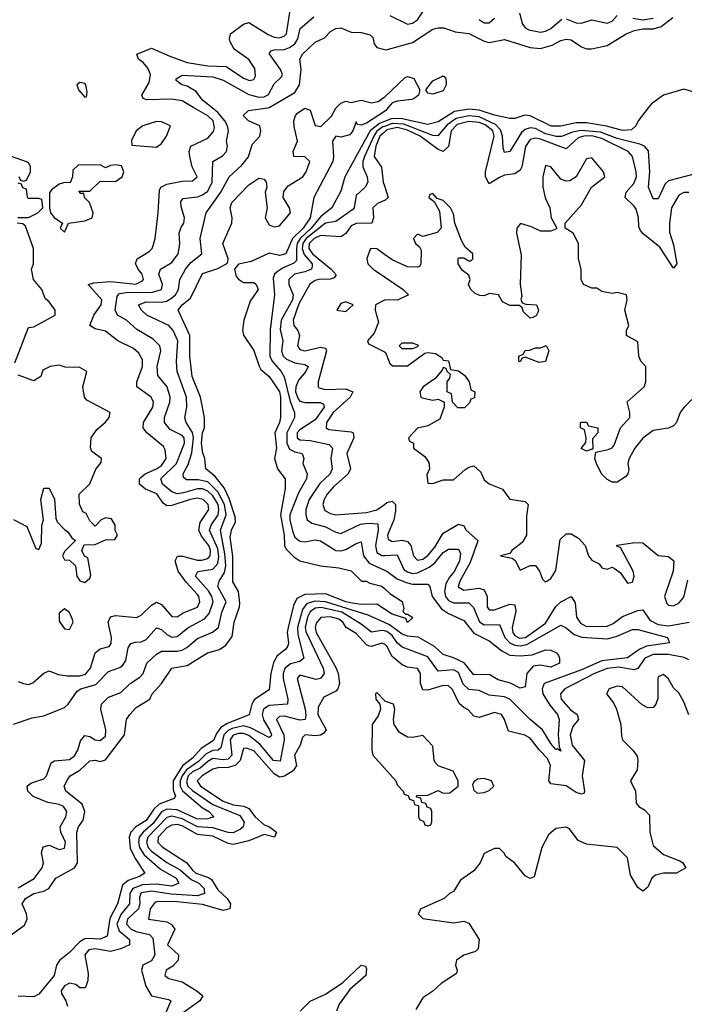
# Model space of a CAD drawing. Header units: inches. Extents: x 2601469 to 2753575, y 449403 to 582909.
# Tile 87 of 256: x 2638575 to 2641172, y 476497 to 480345. Entities that reach past the tile are written whole.
import ezdxf

# ---------------------------------------------------------------- set-up
doc = ezdxf.new("R2010")
doc.units = ezdxf.units.IN
doc.header["$MEASUREMENT"] = 0
for name, color, linetype in [('C6437', 7, 'Continuous'), ('C6438', 7, 'Continuous'), ('C6447', 7, 'Continuous'), ('C6448', 7, 'Continuous')]:
    doc.layers.add(name, color=color, linetype=linetype)

msp = doc.modelspace()

# ---------------------------------------------------------------- linework, layer by layer
at = {"layer": 'C6437', "color": 4}
for points, elevation in [([(2638510, 476744.9), (2638594.3, 476805.7), (2638605.1, 476830), (2638602, 476850), (2638584.5, 476890), (2638598.4, 476910), (2638630, 476930.3), (2638670, 476939.3), (2638689.2, 476950), (2638716, 476990), (2638789.7, 477030.3), (2638801.3, 477050), (2638798.7, 477170), (2638805.6, 477190), (2638823.1, 477216.9), (2638829.7, 477250), (2638819.5, 477279.5), (2638755.1, 477330), (2638749.2, 477350), (2638763.3, 477376.7), (2638773.2, 477390), (2638810, 477412.4), (2638850, 477448), (2638870, 477450.4), (2638890, 477446.4), (2638910, 477452.4), (2638985.1, 477550), (2638993.2, 477610), (2639006, 477630), (2639030, 477656.3), (2639084, 477690), (2639093.2, 477710), (2639130, 477750.8), (2639169.7, 477810.3), (2639230, 477820.4), (2639309.7, 477870.3), (2639356.6, 477883.4), (2639380.1, 477899.9), (2639406, 477934), (2639412.8, 477990), (2639434.3, 478050), (2639435.1, 478064.9), (2639429.7, 478109.7), (2639408.5, 478148.5), (2639408.3, 478248.3), (2639397.1, 478322.9), (2639402.6, 478350), (2639418, 478382), (2639417.7, 478402.3), (2639393.7, 478473.7), (2639374.6, 478514.6), (2639339.5, 478559.5), (2639302, 478590), (2639298.7, 478630), (2639290.9, 478650.9), (2639285.7, 478690), (2639289.8, 478730.2), (2639296.9, 478750), (2639298, 478790), (2639282, 478870), (2639249.7, 478950.3), (2639239.7, 479030), (2639240.7, 479110), (2639194.5, 479210), (2639209.5, 479230), (2639243, 479257), (2639290, 479353.4), (2639350, 479371.8), (2639386.6, 479393.4), (2639389.5, 479410), (2639369.6, 479470), (2639404, 479550), (2639405.2, 479570), (2639397, 479610), (2639404.5, 479630), (2639470, 479698.8), (2639510, 479724.7), (2639530, 479722), (2639538, 479710), (2639541, 479690), (2639534.8, 479670), (2639542, 479610), (2639534.8, 479570), (2639550, 479542.8), (2639570, 479534.8), (2639590, 479538.8), (2639634, 479590), (2639629.4, 479610), (2639604.5, 479650), (2639607.2, 479672.8), (2639624.7, 479695.3), (2639680.9, 479730), (2639694.5, 479750), (2639708.7, 479790), (2639690, 479808.7), (2639646, 479810), (2639644, 479830), (2639661.2, 479870), (2639647.7, 479927.7), (2639647, 479950), (2639652.3, 479970), (2639660.8, 479979.2), (2639690, 479999.1), (2639710, 479990.6), (2639730, 479931.3), (2639752.3, 479927.7), (2639792.9, 479967.1), (2639810, 479998.8), (2639811.2, 480000)], 4), ([(2638551.6, 477591.6), (2638623.7, 477616.3), (2638670, 477624), (2638750, 477657.3), (2638765.2, 477670), (2638799.6, 477720.4), (2638814, 477730), (2638873, 477747), (2638922.6, 477797.4), (2638966.9, 477813.1), (2638978.2, 477821.8), (2638990, 477841), (2638999.6, 477890), (2639010, 477907.3), (2639027.2, 477912.8), (2639050, 477913), (2639070, 477923), (2639110, 477967.7), (2639130, 477961.6), (2639150, 477942.4), (2639170, 477932), (2639190, 477933.7), (2639231.8, 477968.2), (2639297.3, 478002.7), (2639315.2, 478024.8), (2639331, 478070), (2639326.4, 478090), (2639313.3, 478113.3), (2639262.4, 478170), (2639271.7, 478188.3), (2639330, 478197.8), (2639350, 478219.1), (2639353.6, 478246.4), (2639350, 478277), (2639317.3, 478350), (2639323.1, 478370), (2639350.6, 478410), (2639354, 478430), (2639350.5, 478450), (2639330, 478483.5), (2639310, 478502.2), (2639290, 478511.6), (2639270, 478511.6), (2639215.2, 478495.2), (2639190, 478492.4), (2639170, 478499.7), (2639133, 478530), (2639126.3, 478550), (2639187.4, 478610), (2639218.7, 478690), (2639217.3, 478710), (2639210, 478719.7), (2639163.3, 478743.3), (2639140.7, 478770), (2639140.7, 478790), (2639162.4, 478850), (2639163.6, 478870), (2639151.8, 478910), (2639114.5, 478954.5), (2639112, 478990), (2639126.6, 479050), (2639122.7, 479070), (2639096.6, 479096.6), (2639033.4, 479133.4), (2638992.7, 479170), (2638958, 479190), (2638947.8, 479210), (2638955.9, 479264.1), (2638965.1, 479274.9), (2639000.4, 479279.6), (2639090, 479278.8), (2639129.4, 479290), (2639133.3, 479310), (2639119.6, 479350), (2639126, 479370), (2639170, 479395.5), (2639194, 479430), (2639198.4, 479450), (2639201.6, 479470), (2639198.7, 479510), (2639206.2, 479533.8), (2639217, 479550), (2639219.5, 479570), (2639206.6, 479613.4), (2639205.4, 479634.6), (2639214.5, 479645.5), (2639270, 479652.9), (2639290, 479659.6), (2639310, 479674), (2639327.4, 479710), (2639329.7, 479790.4), (2639367.3, 479812.7), (2639382.7, 479830), (2639386.6, 479850), (2639383.6, 479870), (2639391.1, 479910), (2639387.3, 479930), (2639376.4, 479950), (2639350, 479982), (2639327.4, 480000)], 12), ([(2638570, 476951.8), (2638631.5, 476988.5), (2638663, 477030), (2638668, 477050), (2638660.7, 477090), (2638667.6, 477112.4), (2638690, 477119.3), (2638730, 477102), (2638750, 477107.3), (2638754, 477130), (2638735.6, 477170), (2638733.6, 477190), (2638756.2, 477230), (2638759.6, 477250), (2638746, 477270), (2638730, 477277.4), (2638685.9, 477285.9), (2638628.5, 477308.5), (2638606.6, 477330), (2638605.2, 477350), (2638618.4, 477361.6), (2638670, 477378), (2638680.7, 477390), (2638698.9, 477441.1), (2638711.5, 477448.5), (2638770, 477453.7), (2638790, 477468.5), (2638802, 477490), (2638813.3, 477526.7), (2638830, 477546.8), (2638850, 477544), (2638870, 477531), (2638890, 477527.7), (2638910, 477544.7), (2638911.6, 477570), (2638892, 477650), (2638894.5, 477670), (2638922.5, 477697.5), (2638970, 477715.5), (2639006.6, 477750), (2639044.6, 477775.4), (2639058.4, 477790), (2639072.7, 477830), (2639110, 477865.5), (2639130, 477877), (2639190, 477876.5), (2639210, 477881.1), (2639228.7, 477891.3), (2639270, 477926.7), (2639328.5, 477951.6), (2639351.6, 477970), (2639365.7, 478030), (2639381.7, 478070), (2639349.8, 478130), (2639354.3, 478150), (2639375.9, 478184.1), (2639380.9, 478210), (2639377.2, 478257.2), (2639359.8, 478350), (2639381.4, 478410), (2639375.9, 478450), (2639350, 478499.3), (2639310, 478538.5), (2639273.1, 478546.9), (2639226.9, 478546.9), (2639215.5, 478555.5), (2639214, 478570), (2639233.7, 478606.3), (2639248.2, 478651.8), (2639255, 478710), (2639250, 478732), (2639226, 478770), (2639220.5, 478790), (2639228.2, 478830), (2639227.1, 478870), (2639191.1, 478970), (2639188.3, 479008.3), (2639192.9, 479090), (2639175.1, 479130), (2639157.6, 479150), (2639072, 479190), (2639051.6, 479210), (2639039.3, 479230), (2639070, 479241.7), (2639130, 479241.2), (2639150, 479245.2), (2639170, 479257.8), (2639184, 479270), (2639195.4, 479290), (2639201.6, 479330), (2639223, 479370), (2639243.7, 479396.3), (2639287, 479430), (2639280.7, 479490), (2639303.7, 479590), (2639361.1, 479670), (2639394, 479730), (2639443.6, 479776.4), (2639468.7, 479808.7), (2639483.3, 479856.7), (2639513.2, 479890), (2639517.2, 479910), (2639514, 479930), (2639468.7, 479950), (2639448.7, 479970), (2639469.7, 479990.3), (2639542.9, 480000)], 8), ([(2638570, 477759.1), (2638590, 477750.6), (2638610, 477747.3), (2638627, 477753), (2638670, 477790.8), (2638690, 477800.7), (2638726.1, 477786.1), (2638761, 477781), (2638810, 477780.8), (2638832.4, 477787.6), (2638852.6, 477810), (2638870, 477870.6), (2638890, 477885.5), (2638924.5, 477895.5), (2638932.9, 477907.1), (2638934.3, 477930), (2638921.6, 477990), (2638930, 478010.6), (2638950, 478016.4), (2639031.2, 478008.8), (2639050, 478018), (2639090, 478057.1), (2639110, 478068), (2639130, 478059.1), (2639170, 478013), (2639190, 478010.5), (2639213.5, 478026.5), (2639270, 478048.5), (2639278.7, 478070), (2639275.8, 478090), (2639270, 478098.4), (2639226.2, 478146.2), (2639195.1, 478190), (2639182.4, 478230), (2639192, 478248), (2639211.7, 478248.3), (2639270, 478232.8), (2639287.2, 478232.8), (2639310, 478239.5), (2639319.1, 478250), (2639320.3, 478270), (2639313.8, 478290), (2639286, 478326), (2639274.8, 478350), (2639280.2, 478379.8), (2639314.8, 478430), (2639312.1, 478450), (2639291.6, 478470), (2639270, 478474.8), (2639242, 478470), (2639170, 478445.6), (2639150, 478444.4), (2639135.3, 478455.3), (2639111.3, 478491.3), (2639066.6, 478510), (2639042.9, 478530), (2639043.6, 478550), (2639050, 478556.4), (2639065.1, 478570), (2639110, 478589.2), (2639130, 478602.8), (2639147.1, 478630), (2639143.8, 478663.8), (2639136.8, 478676.8), (2639071.6, 478730), (2639058, 478750), (2639059.7, 478770), (2639095.1, 478830), (2639098.3, 478850), (2639089.6, 478870), (2639033.6, 478910), (2639032.8, 478930), (2639055.6, 478990), (2639055.7, 479015.7), (2639041.4, 479041.4), (2639019.8, 479059.8), (2638959.3, 479090), (2638910, 479127.8), (2638870, 479136.9), (2638849.7, 479149.7), (2638864.8, 479190), (2638894.3, 479230), (2638895.8, 479250), (2638842.7, 479310), (2638863.7, 479316.3), (2638930, 479321.3), (2639028.5, 479311.5), (2639055.6, 479324.4), (2639058.7, 479330), (2639053.7, 479350), (2639038, 479370), (2639028.2, 479391.8), (2639034.5, 479410), (2639081, 479439), (2639092.3, 479450), (2639097.2, 479462.8), (2639104.5, 479490), (2639116.9, 479590), (2639121.7, 479678.3), (2639127.3, 479690), (2639150, 479701.7), (2639210, 479714), (2639250, 479714.8), (2639269, 479730), (2639249.7, 479769.7), (2639239.7, 479810), (2639238, 479830), (2639244.2, 479850), (2639310, 479882), (2639332.7, 479907.3), (2639336.8, 479923.2), (2639331, 479950), (2639310, 479968.3), (2639256.2, 480000)], 16), ([(2640000, 479986.1), (2639930, 479940.5), (2639910, 479932.7), (2639894.6, 479934.6), (2639890, 479946), (2639877.3, 479910), (2639865.2, 479894.8), (2639830, 479886), (2639810, 479889), (2639797.3, 479870), (2639801.6, 479810), (2639798.4, 479790), (2639724.9, 479650), (2639710.2, 479570), (2639682.2, 479530), (2639641.5, 479490), (2639614.9, 479430), (2639590, 479423.5), (2639550, 479432.3), (2639479.9, 479400.1), (2639430, 479389.2), (2639414, 479370), (2639421.6, 479341.6), (2639430, 479331), (2639450, 479318), (2639490, 479317.3), (2639498.8, 479310), (2639506.8, 479290), (2639475.9, 479244.1), (2639451, 479170), (2639446, 479130), (2639450, 479112), (2639490, 479052), (2639510.3, 478990.3), (2639518, 478978), (2639550, 478950.6), (2639570, 478922), (2639590, 478890.6), (2639594.4, 478870), (2639593.7, 478790), (2639590.3, 478770), (2639572, 478730), (2639578.9, 478670), (2639570.5, 478630), (2639582.8, 478590), (2639613, 478550), (2639612.1, 478512.1), (2639594, 478410), (2639608, 478330), (2639610.2, 478290.2), (2639615.8, 478275.8), (2639646.1, 478246.1), (2639670, 478230.4), (2639750.5, 478210.5), (2639822, 478202), (2639870, 478190.7), (2639911.1, 478151.1), (2639928.9, 478151.1), (2639942.8, 478142.8), (2639990, 478130.4), (2640000, 478121.6)], 4), ([(2640000, 479946.9), (2639980.7, 479939.3), (2639945.2, 479910), (2639845.5, 479730), (2639830, 479674), (2639794.4, 479610), (2639750, 479574.2), (2639714.1, 479530), (2639671.2, 479490), (2639659.8, 479470), (2639656.2, 479450), (2639656.8, 479403.2), (2639646.6, 479393.4), (2639604.8, 479375.2), (2639581, 479359), (2639570.3, 479349.7), (2639565.1, 479334.9), (2639570.4, 479269.6), (2639553.3, 479133.3), (2639552.6, 479030), (2639562.3, 479010), (2639597.4, 478970), (2639608.6, 478948.6), (2639632, 478852), (2639648.9, 478810), (2639649, 478790), (2639618.9, 478730), (2639618.8, 478690), (2639630, 478666.7), (2639650, 478655.6), (2639678.8, 478650), (2639686, 478630), (2639681.3, 478610), (2639698.4, 478570), (2639696.5, 478550), (2639664.5, 478495.5), (2639631.3, 478410), (2639630.2, 478390), (2639642.3, 478342.3), (2639650, 478323), (2639670, 478306.7), (2639690, 478303.7), (2639730, 478311.7), (2639750, 478308.5), (2639810, 478270.4), (2639830, 478268.5), (2639850, 478274.4), (2639890, 478298), (2639910, 478304.7), (2639918, 478250), (2639940.7, 478220.7), (2640000, 478193.4)], 8), ([(2640000, 479927.5), (2639994.6, 479925.4), (2639971.2, 479908.8), (2639958.4, 479890), (2639922, 479810), (2639915.9, 479790), (2639916.5, 479770), (2639933.4, 479730), (2639935.8, 479710), (2639925.5, 479690), (2639890, 479658), (2639882.4, 479610), (2639877.5, 479602.5), (2639810, 479555.4), (2639770, 479549.8), (2639694, 479490), (2639680.9, 479470), (2639678.7, 479450), (2639687.3, 479427.3), (2639718.3, 479390), (2639718, 479382), (2639715.5, 479370), (2639690, 479358.7), (2639649.4, 479350.6), (2639627, 479330), (2639627, 479310), (2639644.4, 479270), (2639640.7, 479250), (2639596.5, 479170), (2639593.5, 479133.5), (2639603.1, 479090), (2639598.3, 479050), (2639604.2, 479030), (2639618.2, 479018.2), (2639650, 479004.2), (2639690, 478997.1), (2639702.8, 478990), (2639693.4, 478970), (2639664.2, 478935.8), (2639654, 478910), (2639653.4, 478890), (2639662.8, 478862.9), (2639670, 478854.3), (2639689.3, 478849.3), (2639748.7, 478848.7), (2639762, 478842), (2639764.4, 478830), (2639730, 478780.4), (2639670, 478741.6), (2639659.5, 478730), (2639659.3, 478710), (2639670, 478703.1), (2639710, 478700.3), (2639784.5, 478684.5), (2639797.3, 478670), (2639790.4, 478630), (2639796.4, 478590), (2639788.2, 478570), (2639748.3, 478531.7), (2639706, 478470), (2639693.7, 478430), (2639692.7, 478410), (2639698.8, 478390), (2639717.3, 478377.3), (2639770, 478363.1), (2639810, 478342), (2639830, 478337), (2639906.2, 478373.8), (2639937.4, 478377.4), (2639974, 478374), (2639976.5, 478350), (2639966, 478290), (2639970, 478263), (2639990, 478250.3), (2640000, 478250.9)], 12), ([(2640000, 479905.6), (2639982, 479890), (2639966.9, 479850), (2639959.6, 479810), (2639988.5, 479768.5), (2639995.6, 479710), (2640000, 479696)], 16), ([(2638571.6, 479731.6), (2638578, 479718), (2638590, 479714), (2638602, 479718), (2638618, 479750), (2638618, 479770), (2638610, 479786), (2638490, 479828)], 24), ([(2638568, 479572), (2638610, 479572), (2638646, 479590), (2638666, 479610), (2638662, 479642), (2638650, 479646), (2638610, 479646), (2638606, 479650), (2638602, 479682), (2638587.3, 479687.3), (2638582, 479702), (2638570, 479706)], 24), ([(2640000, 479637.7), (2639973.3, 479626.7), (2639955.5, 479610), (2639957.6, 479570), (2639950.6, 479550), (2639890, 479547.7), (2639870, 479538.9), (2639850, 479509.6), (2639830, 479495.8), (2639750, 479500.7), (2639725.2, 479490), (2639705.9, 479470), (2639705.5, 479450), (2639719.2, 479430), (2639791.8, 479370), (2639812.3, 479347.7), (2639803.8, 479336.2), (2639788.7, 479331.3), (2639746, 479330), (2639730, 479325.1), (2639709.2, 479310.8), (2639666, 479234), (2639644, 479170), (2639646.7, 479150), (2639662, 479130), (2639668.4, 479110), (2639661.3, 479070), (2639670, 479056.3), (2639690, 479050.4), (2639750, 479064.9), (2639770, 479061), (2639773.4, 479050), (2639741.7, 478930), (2639742, 478910), (2639746, 478906), (2639770, 478899), (2639850, 478902), (2639876.3, 478890), (2639866.4, 478870), (2639799.6, 478810), (2639773.4, 478770), (2639773, 478750), (2639782.6, 478742.6), (2639870, 478734), (2639878, 478730), (2639880.3, 478710), (2639853.4, 478650), (2639867.2, 478590), (2639858, 478570), (2639801.2, 478518.8), (2639776.9, 478490), (2639764.9, 478470), (2639759.5, 478450), (2639767.1, 478427.1), (2639790, 478414.6), (2639810, 478410.3), (2639930, 478418.5), (2639970, 478429.1), (2640000, 478450.2)], 16), ([(2638556.4, 479003.6), (2638610, 479142), (2638630, 479144.7), (2638714, 479190), (2638714, 479210), (2638690, 479242), (2638674.6, 479254.6), (2638662, 479290), (2638629, 479330), (2638621.2, 479370), (2638629.1, 479390.9), (2638629.2, 479450), (2638598, 479538), (2638587.3, 479547.3), (2638566, 479550)], 24), ([(2640000, 479427.6), (2639970, 479449.2), (2639946, 479450), (2639931.6, 479411.6), (2639936, 479390), (2639956, 479370), (2640000, 479340.2)], 24), ([(2640000, 479248.9), (2639966, 479230), (2639964.7, 479210), (2639976.9, 479163.1), (2639959.8, 479120.2), (2639934, 479090), (2639938, 479078), (2640000, 479047)], 24), ([(2638551.1, 478391.1), (2638603.6, 478363.6), (2638638, 478278), (2638650, 478274), (2638660.4, 478299.6), (2638662, 478370), (2638668.7, 478390), (2638658, 478470), (2638670, 478514), (2638690, 478514), (2638711.1, 478471.1), (2638716.9, 478396.9), (2638722, 478382), (2638750, 478352), (2638763.6, 478343.6), (2638779.6, 478319.6), (2638794, 478310), (2638750, 478266), (2638742, 478250), (2638750, 478234), (2638770, 478232), (2638794, 478210), (2638798, 478170), (2638810, 478152), (2638830, 478144.7), (2638850, 478162), (2638853.6, 478173.6), (2638842, 478242), (2638828, 478248), (2638818, 478270), (2638827.3, 478292.7), (2638870, 478294), (2638910, 478312), (2638947.3, 478312.7), (2638958, 478330), (2638948.7, 478348.7), (2638948, 478370), (2638934.6, 478394.6), (2638910, 478398), (2638894, 478390), (2638870, 478366), (2638850, 478386), (2638834.6, 478414.6), (2638822, 478422), (2638808.4, 478451.6), (2638808, 478490), (2638850, 478531.3), (2638872.3, 478587.7), (2638893.6, 478613.6), (2638895.3, 478630), (2638857.2, 478657.2), (2638852.5, 478672.5), (2638855.1, 478710), (2638876.2, 478743.8), (2638909.2, 478770), (2638925.2, 478790), (2638928.7, 478810), (2638837.2, 478857.2), (2638829, 478870), (2638822, 478910), (2638838, 478970), (2638810, 478986), (2638752.7, 478987.3), (2638730, 478994), (2638694, 478990), (2638665.4, 478974.6), (2638658, 478950), (2638630, 478934), (2638570, 478955.3)], 24), ([(2640000, 478041.3), (2639970, 478060.7), (2639910, 478059.2), (2639876, 478064), (2639849.5, 478070), (2639770, 478101.2), (2639690, 478098), (2639657.8, 478082.2), (2639645.1, 478054.9), (2639623.6, 477970), (2639620.9, 477950), (2639625.7, 477910), (2639622.3, 477897.7), (2639615.2, 477884.8), (2639581.8, 477858.2), (2639567.1, 477832.9), (2639556.9, 477790), (2639550, 477726), (2639492.3, 477687.7), (2639482.3, 477670), (2639472.4, 477627.6), (2639386.2, 477593.8), (2639360.9, 477579.1), (2639344.3, 477555.7), (2639332.5, 477527.5), (2639284, 477496), (2639250, 477459.3), (2639211.7, 477428.3), (2639175.5, 477370), (2639174.9, 477334.9), (2639184.2, 477310), (2639178.8, 477301.2), (2639120.4, 477279.6), (2639100, 477260), (2639070, 477215.4), (2639029.1, 477190.9), (2639010.2, 477169.8), (2639002.7, 477150), (2639007.4, 477107.4), (2639026.3, 477066.3), (2639064.9, 477010), (2639044, 476996), (2638999.7, 476980.3), (2638977.6, 476962.4), (2638957.4, 476890), (2638928, 476832), (2638916.5, 476763.5), (2638890, 476751.2), (2638845.5, 476754.5), (2638830, 476752.6), (2638810, 476741.7), (2638770, 476699.7), (2638731.3, 476668.7), (2638719.5, 476650), (2638710.3, 476610), (2638650, 476537), (2638630, 476526.6), (2638570, 476528.2)], 4), ([(2640000, 477988.9), (2639937.1, 478017.1), (2639770, 478069.9), (2639730, 478072.4), (2639697.2, 478062.8), (2639680.1, 478039.9), (2639660.2, 477970), (2639662, 477942), (2639686, 477850), (2639670, 477836.9), (2639633.1, 477826.9), (2639621, 477819), (2639611.2, 477808.8), (2639604.7, 477790), (2639604.4, 477770), (2639622.4, 477690), (2639621, 477670), (2639550, 477665.1), (2639527.6, 477650), (2639523.2, 477630), (2639528.4, 477608.4), (2639551.7, 477570), (2639559.3, 477550), (2639556, 477544), (2639550, 477539.5), (2639477.6, 477577.6), (2639450, 477585), (2639405, 477575), (2639390, 477567.3), (2639373.4, 477550), (2639360.8, 477499.2), (2639350.2, 477489.8), (2639330, 477488.4), (2639303.6, 477476.4), (2639273.8, 477446.2), (2639226.7, 477413.3), (2639209.6, 477390), (2639202.1, 477370), (2639202.6, 477350), (2639211.7, 477331.7), (2639290, 477264.6), (2639314.4, 477250), (2639333.4, 477230), (2639310, 477221.7), (2639270, 477220.3), (2639190, 477257.3), (2639150, 477259.1), (2639130, 477248.8), (2639096.2, 477203.8), (2639057.2, 477170), (2639041.5, 477150), (2639039, 477130), (2639043.5, 477110), (2639061.7, 477081.7), (2639125.5, 477025.5), (2639186.4, 476990), (2639197.1, 476970), (2639170, 476959.2), (2639110, 476966.9), (2639055.8, 476964.2), (2639017.3, 476950), (2639005.8, 476930), (2639004.9, 476890), (2638970, 476848.4), (2638955.5, 476810), (2638964.6, 476784.6), (2639004.4, 476750), (2639004.9, 476730), (2638970, 476714), (2638930, 476703), (2638870, 476713.8), (2638846, 476710), (2638830.4, 476690), (2638842.4, 476617.6), (2638842, 476590), (2638833.7, 476566.3), (2638830, 476562), (2638810, 476562), (2638794.2, 476574.2), (2638770, 476579.3), (2638750, 476569), (2638737.3, 476550), (2638738.8, 476538.8), (2638756, 476510), (2638762, 476490)], 8), ([(2640000, 477955.9), (2639990, 477958), (2639950, 477951.2), (2639910, 477982.2), (2639834.3, 478030), (2639753, 478047), (2639730, 478045), (2639710, 478030.9), (2639700.2, 478010), (2639691, 477970), (2639693.3, 477953.3), (2639760.9, 477810), (2639765.3, 477790), (2639750.6, 477770), (2639733.5, 477766.5), (2639670, 477783.7), (2639659.3, 477770), (2639690.3, 477649.7), (2639693.9, 477626.1), (2639690.2, 477609.8), (2639670, 477607.4), (2639610, 477622.7), (2639590, 477621.6), (2639578.4, 477610), (2639607.1, 477550), (2639608.1, 477530), (2639592.4, 477447.6), (2639566.6, 477450), (2639513.9, 477513.9), (2639470, 477547.8), (2639450, 477555.4), (2639430, 477555.8), (2639410, 477548.2), (2639398.2, 477530), (2639403.6, 477470), (2639390, 477454.7), (2639370, 477451.7), (2639330, 477457.7), (2639310, 477446.4), (2639279.9, 477420.1), (2639250, 477405.4), (2639233.4, 477390), (2639226.9, 477366.9), (2639232.9, 477350), (2639250, 477332.1), (2639330, 477277.4), (2639434.9, 477234.9), (2639451.7, 477208.3), (2639448.4, 477190), (2639438.2, 477181.8), (2639410, 477167.6), (2639390, 477167.8), (2639330, 477186), (2639270, 477190.5), (2639210, 477222.4), (2639170, 477232.8), (2639150, 477226.8), (2639075.6, 477150), (2639071.1, 477130), (2639077.2, 477110), (2639090, 477095.8), (2639150.8, 477050.8), (2639202.7, 477022.7), (2639245, 476985), (2639275.3, 476970), (2639295.6, 476950), (2639296.5, 476943.5), (2639297.1, 476930), (2639270, 476920.3), (2639166.8, 476926.8), (2639090, 476939.5), (2639050, 476932.5), (2639043.7, 476916.3), (2639045.2, 476890), (2639039.7, 476870), (2638996.9, 476830), (2638993.1, 476810), (2639011, 476791), (2639030, 476781.6), (2639082.8, 476770), (2639095.1, 476755.1), (2639103.7, 476690), (2639090, 476667.3), (2639056, 476650), (2639050.8, 476630), (2639068.3, 476568.3), (2639090.4, 476530.4), (2639156.4, 476516.4), (2639166, 476510), (2639140.3, 476450)], 12), ([(2640000, 477903.7), (2639990, 477908), (2639950, 477894.7), (2639938.4, 477898.4), (2639930, 477902), (2639890, 477945.7), (2639851.3, 477970), (2639837.7, 477990), (2639822.3, 478002.3), (2639790, 478011.4), (2639751.5, 478008.5), (2639733.6, 477986.4), (2639729.2, 477970), (2639733.8, 477950), (2639811.3, 477810), (2639819.1, 477790), (2639824.6, 477750), (2639818.4, 477730), (2639810, 477720.7), (2639763.1, 477696.9), (2639741.7, 477658.3), (2639740.2, 477630), (2639772.2, 477570), (2639763.9, 477556.1), (2639751.2, 477548.8), (2639730, 477546), (2639690.5, 477549.5), (2639680.4, 477539.6), (2639670.5, 477510), (2639648.9, 477471.1), (2639657.1, 477430), (2639643.8, 477410), (2639610, 477388.2), (2639590, 477385.1), (2639570, 477397.7), (2639490, 477487.1), (2639461.7, 477498.3), (2639450, 477497.2), (2639436.9, 477450), (2639417, 477430), (2639390, 477422), (2639350, 477420.7), (2639330, 477415.3), (2639288.2, 477390), (2639268.5, 477370), (2639281.3, 477350), (2639370, 477290.2), (2639410, 477276.6), (2639451.1, 477271.1), (2639470, 477262.6), (2639495.8, 477230), (2639530, 477198), (2639551.3, 477190), (2639578.8, 477170), (2639571, 477150), (2639530, 477160.9), (2639470, 477136.3), (2639410, 477121.1), (2639390, 477126), (2639330, 477154), (2639270, 477160.3), (2639210, 477194.5), (2639190, 477199.8), (2639170, 477196.8), (2639150, 477186), (2639116.9, 477150), (2639115.3, 477130), (2639132.1, 477112.1), (2639228.8, 477050), (2639250, 477020.9), (2639263.7, 477010), (2639312.8, 476992.8), (2639324.3, 476984.3), (2639350, 476944.9), (2639386.4, 476910), (2639399.1, 476890), (2639396, 476870), (2639370, 476863.5), (2639290, 476887.1), (2639190, 476897.3), (2639120.7, 476899.3), (2639104.2, 476895.8), (2639084.6, 476870), (2639078, 476830), (2639150, 476818.9), (2639168.9, 476808.9), (2639181.3, 476790), (2639153, 476730), (2639196.3, 476690), (2639194.9, 476670), (2639173.4, 476646.6), (2639148, 476630), (2639143, 476610), (2639157.5, 476597.5), (2639210, 476585.3), (2639267.7, 476550), (2639291, 476530), (2639278.8, 476510), (2639210, 476460.9)], 16), ([(2640000, 477684.1), (2639970, 477715.3), (2639966, 477710), (2639966.8, 477690), (2639982, 477670), (2639984.7, 477650), (2639976, 477624), (2639952, 477590), (2639950.7, 477490), (2639954.8, 477470), (2640000, 477419.7)], 24), ([(2639671.2, 476470), (2639710.7, 476509.3), (2639770, 476536.5), (2639838.2, 476581.8), (2639910, 476650.6), (2639926.4, 476646.4), (2639930, 476634), (2639928, 476610), (2639865.1, 476554.9), (2639823, 476497), (2639812.6, 476470)], 16)]:
    msp.add_lwpolyline(points, dxfattribs=dict(at, elevation=elevation))
at = {"layer": 'C6437', "color": 4, "elevation": 24}
for points in [[(2639110, 479946.6), (2639056, 479930), (2639030.8, 479910), (2639012.7, 479872.7), (2639014, 479854), (2639110, 479846.8), (2639130, 479861), (2639149.3, 479890), (2639164, 479930), (2639130, 479946)], [(2638950, 479778), (2638930, 479775.3), (2638910, 479766), (2638890, 479778), (2638803.6, 479776.4), (2638783.6, 479756.4), (2638782, 479730), (2638772.7, 479707.3), (2638750, 479708.7), (2638730, 479702), (2638699.6, 479680.4), (2638691.6, 479668.4), (2638691.3, 479610), (2638696, 479590), (2638710, 479571.3), (2638742, 479550), (2638734, 479530), (2638750, 479514), (2638766, 479550), (2638830, 479558), (2638858, 479570), (2638862, 479590), (2638848, 479630), (2638828, 479650), (2638826, 479666), (2638814, 479666), (2638806, 479674), (2638850, 479674), (2638890, 479714), (2638950, 479712), (2638975.3, 479730), (2638982, 479750), (2638972.9, 479772.9)], [(2639850, 479242), (2639830, 479235.3), (2639814, 479210), (2639850, 479204.7), (2639878, 479230)], [(2638750, 478042), (2638730, 478026), (2638730, 477994), (2638750, 477964.7), (2638770, 477962), (2638784, 477990), (2638781.2, 478001.2), (2638770, 478028)]]:
    msp.add_lwpolyline(points, close=True, dxfattribs=at)
at = {"layer": 'C6438', "color": 4}
for points, elevation in [([(2639256.2, 480000), (2639210, 480027.2), (2639170, 480034.5), (2639071.8, 480031.8), (2639057.2, 480037.2), (2639052.3, 480050), (2639081.3, 480098.7), (2639086, 480130), (2639075.4, 480155.4), (2639057.3, 480177.3), (2639039.5, 480190), (2639033.2, 480210), (2639090, 480233.7), (2639161.7, 480201.7), (2639230, 480177.8), (2639310, 480164.2), (2639381.4, 480161.4), (2639450, 480116.4), (2639472.8, 480107.2), (2639489.5, 480110.5), (2639496.3, 480123.7), (2639494.5, 480154.5), (2639470, 480189.4), (2639412.7, 480230), (2639397.5, 480257.5), (2639395.1, 480270), (2639399.3, 480290), (2639450, 480327.7), (2639470, 480333.4), (2639546.2, 480286.2), (2639570, 480276.5), (2639590, 480273.1), (2639610, 480281.3), (2639617.4, 480290), (2639634, 480390)], 16), ([(2639327.4, 480000), (2639289.7, 480030), (2639264.2, 480064.2), (2639230, 480085.1), (2639208.7, 480090), (2639187, 480107), (2639186.8, 480113.2), (2639210, 480127.3), (2639330, 480120.8), (2639370, 480108.8), (2639470, 480052.9), (2639510, 480041.5), (2639530, 480043.6), (2639547.2, 480052.8), (2639570, 480094), (2639598.4, 480121.6), (2639602.7, 480130), (2639594.5, 480150), (2639550, 480212), (2639557.2, 480222.8), (2639570, 480227.3), (2639610, 480228.5), (2639630, 480235.6), (2639650, 480250.4), (2639662.3, 480270), (2639671.6, 480310), (2639724.1, 480355.9)], 12), ([(2639542.9, 480000), (2639550, 480000.9), (2639650, 480060.4), (2639668.3, 480090), (2639674.5, 480150), (2639669.6, 480190), (2639680.7, 480210), (2639730, 480256.3), (2639766, 480274), (2639790, 480298), (2639810, 480310.4), (2639830, 480312.7), (2639870, 480296.3), (2639910, 480294.9), (2639944.9, 480284.9), (2639955.2, 480275.2), (2639960.7, 480250), (2639970, 480236), (2640000, 480228.4)], 8), ([(2639811.2, 480000), (2639830, 480018.8), (2639850, 480026.8), (2639870, 480021), (2639910, 480030.8), (2639950, 480019.3), (2639975.3, 480024.7), (2639998.7, 480041.3), (2640000, 480042.5)], 4)]:
    msp.add_lwpolyline(points, dxfattribs=dict(at, elevation=elevation))
at = {"layer": 'C6438', "color": 4, "elevation": 24}
msp.add_lwpolyline([(2638810, 480099), (2638798, 480090), (2638804.7, 480070), (2638830, 480042), (2638836.4, 480043.6), (2638839, 480061), (2638833.2, 480090), (2638830, 480095.3)], close=True, dxfattribs=at)
at = {"layer": 'C6447', "color": 4}
for points, elevation in [([(2641031.3, 480000), (2640991, 479950), (2640982.8, 479930), (2640965.2, 479914.8), (2640930, 479911.6), (2640868.4, 479928.4), (2640790, 479941), (2640750, 479941.4), (2640690, 479928.7), (2640651.5, 479928.5), (2640570, 479968.5), (2640548.8, 479971.2), (2640510, 479958), (2640490, 479958), (2640430, 479971.2), (2640370.7, 479990.7), (2640330, 479994.8), (2640274.5, 479985.5), (2640210, 479945.7), (2640170, 479935.1), (2640070, 479957.6), (2640030, 479958.7), (2640000, 479946.9)], 8), ([(2640014.2, 480000), (2640006, 479990), (2640000, 479986.1)], 4), ([(2641210, 479741.2), (2641110, 479715.1), (2641097.1, 479702.9), (2641070, 479645.2), (2641050, 479644), (2641032, 479690), (2641037.4, 479750), (2641032.1, 479832.1), (2641016.2, 479850), (2640998.7, 479858.7), (2640910, 479879.8), (2640844.9, 479904.9), (2640768.4, 479911.6), (2640735, 479905), (2640691.8, 479888.2), (2640671.9, 479888.1), (2640630, 479899.1), (2640590, 479919.3), (2640570, 479922.4), (2640550, 479916), (2640536, 479904), (2640490, 479829.4), (2640470, 479825.2), (2640463.8, 479843.8), (2640461.4, 479890), (2640453.8, 479913.8), (2640434.8, 479934.8), (2640370, 479964.6), (2640330, 479969.4), (2640281, 479959), (2640245.9, 479934.1), (2640209, 479891), (2640190, 479891.9), (2640076.4, 479936.4), (2640030, 479939.3), (2640000, 479927.5)], 12), ([(2641190, 479669.5), (2641170, 479669.6), (2641150, 479658.4), (2641122.3, 479610), (2641113.6, 479550), (2641113.8, 479513.8), (2641130, 479464.7), (2641142.8, 479390), (2641130, 479374), (2641076.1, 479456.1), (2641009.6, 479509.6), (2641001.2, 479521.2), (2640994.8, 479534.8), (2640993.3, 479570), (2640983.7, 479603.7), (2640976.3, 479616.3), (2640940.7, 479650), (2640944.2, 479670), (2640975.2, 479704.8), (2640984.8, 479730), (2640984.4, 479750), (2640969.6, 479810), (2640952, 479830), (2640850, 479880.5), (2640810, 479890.9), (2640778.8, 479890), (2640757.2, 479882.8), (2640710, 479840.5), (2640610, 479877.7), (2640590, 479881.6), (2640570, 479876), (2640550.8, 479849.2), (2640536.5, 479770), (2640530, 479756), (2640510, 479742), (2640470, 479736.9), (2640450, 479728.4), (2640410, 479702.7), (2640395.6, 479730), (2640395.4, 479750), (2640429.1, 479890), (2640423.4, 479910), (2640393.4, 479933.4), (2640370, 479942.8), (2640330, 479947.4), (2640284.7, 479935.3), (2640261.6, 479910), (2640250, 479849.4), (2640230, 479829.7), (2640210, 479838), (2640139.3, 479890), (2640090, 479913.5), (2640050, 479923.1), (2640010, 479914.2), (2640000, 479905.6)], 16), ([(2641232, 478890), (2641171, 478830), (2641156, 478810), (2641142, 478770), (2641130, 478758), (2641110, 478749), (2641050, 478739), (2641010, 478709), (2640978.8, 478670), (2640956, 478630), (2640950.8, 478610), (2640954.8, 478585.2), (2640951.3, 478570), (2640942, 478558), (2640910, 478538), (2640890, 478538), (2640869.3, 478549.3), (2640848.7, 478570), (2640828.7, 478610), (2640822, 478630), (2640826, 478654), (2640874.6, 478665.4), (2640890, 478672), (2640898, 478682), (2640922, 478750), (2640959, 478790), (2640959, 478810), (2640948.7, 478851.3), (2641015.3, 478910), (2641022, 478930), (2641022, 478990), (2641002, 479010), (2640994, 479030), (2640990, 479086), (2640946, 479110), (2640946, 479130), (2640955.3, 479150), (2640939, 479210), (2640948, 479250), (2640946, 479270), (2640910, 479279), (2640890, 479275.3), (2640850, 479282), (2640830, 479295.3), (2640810, 479295.3), (2640778, 479310), (2640768.9, 479328.9), (2640768.7, 479370), (2640758, 479410), (2640758, 479470), (2640738, 479510), (2640706, 479530), (2640706, 479550), (2640770, 479621), (2640809.6, 479690.4), (2640861.2, 479730), (2640856, 479750), (2640810, 479805.2), (2640790, 479800.9), (2640749, 479731), (2640724.7, 479715.3), (2640710, 479713.6), (2640690, 479720.9), (2640650, 479769.2), (2640630, 479775.3), (2640619.3, 479730), (2640619.3, 479690), (2640628.6, 479648.6), (2640646.8, 479610), (2640651.3, 479570), (2640674, 479530), (2640670, 479526), (2640650, 479518), (2640610, 479518), (2640575.5, 479535.5), (2640532, 479548), (2640518, 479530), (2640516, 479510), (2640534.4, 479425.6), (2640530.9, 479310.9), (2640536.9, 479263.1), (2640532.7, 479252.7), (2640538, 479238), (2640552.7, 479232.7), (2640594, 479230), (2640602, 479210), (2640599.6, 479200.4), (2640592.7, 479187.3), (2640579.6, 479180.4), (2640570, 479178), (2640543.1, 479203.1), (2640538, 479218), (2640528, 479228), (2640490, 479228), (2640462, 479242), (2640446, 479270), (2640410, 479275.3), (2640390, 479266), (2640372.7, 479267.3), (2640354.6, 479274.6), (2640338, 479290), (2640328.7, 479310), (2640335.3, 479330), (2640330, 479346), (2640304.7, 479364.7), (2640288.7, 479390), (2640288, 479410), (2640290, 479414), (2640310, 479414), (2640330, 479402), (2640338, 479402), (2640346, 479410), (2640346, 479430), (2640315.3, 479455.3), (2640301.2, 479481.2), (2640275.3, 479550), (2640270, 479586), (2640258, 479610), (2640230, 479638), (2640206, 479646), (2640190, 479666), (2640178, 479662), (2640174, 479650), (2640194, 479634), (2640216, 479596), (2640222, 479530), (2640206.4, 479513.6), (2640150, 479498), (2640130, 479506), (2640114, 479490), (2640122, 479470), (2640136.9, 479456.9), (2640143.6, 479443.6), (2640142, 479390), (2640138, 479382), (2640130, 479378), (2640090, 479379), (2640030, 479406), (2640000, 479427.6)], 24), ([(2640000, 479696), (2640014.4, 479650), (2640001.7, 479638.3), (2640000, 479637.7)], 16), ([(2640000, 479340.2), (2640074, 479290), (2640094, 479270), (2640051.1, 479248.9), (2640002, 479250), (2640000, 479248.9)], 24), ([(2640000, 479047), (2640004.7, 479044.7), (2640021, 479001), (2640031.6, 478991.6), (2640090, 478992), (2640158, 479042), (2640170, 479044.7), (2640199.6, 479039.6), (2640224.7, 479024.7), (2640230, 479014), (2640251.1, 479011.1), (2640258, 478978), (2640290, 478972), (2640314.8, 478954.8), (2640332, 478930), (2640338, 478898), (2640354, 478890), (2640352.7, 478867.3), (2640338, 478862), (2640332.7, 478847.3), (2640312.7, 478827.3), (2640287.3, 478827.3), (2640266, 478850), (2640262, 478882), (2640246, 478890), (2640246, 478930), (2640256.4, 478943.6), (2640258, 478958), (2640246, 478970), (2640242, 478982), (2640230, 478986), (2640225.4, 478974.6), (2640198, 478942), (2640152, 478910), (2640138, 478890), (2640142, 478870), (2640147.1, 478867.1), (2640190, 478858), (2640210, 478862), (2640234, 478850), (2640234, 478830), (2640216.9, 478783.1), (2640170, 478758), (2640130, 478748), (2640094, 478710), (2640098, 478698), (2640114, 478690), (2640114, 478670), (2640158, 478638), (2640174, 478614), (2640176, 478590), (2640166.4, 478566.4), (2640170, 478534), (2640190, 478532), (2640230, 478546), (2640270, 478546), (2640314.5, 478585.5), (2640330, 478596), (2640350, 478601), (2640376.7, 478576.7), (2640390, 478546), (2640410, 478531), (2640462, 478510), (2640490, 478471.3), (2640550, 478462), (2640562, 478450), (2640555.3, 478404.7), (2640556, 478330), (2640538.8, 478301.2), (2640498, 478270), (2640490, 478258), (2640454, 478250), (2640499.8, 478239.8), (2640510.9, 478230.9), (2640530, 478194), (2640570, 478211.3), (2640590, 478211.3), (2640606, 478190), (2640618, 478158), (2640627.9, 478147.9), (2640635.3, 478150), (2640650, 478161), (2640670, 478192), (2640687, 478313), (2640710, 478336), (2640730, 478336), (2640759.1, 478319.1), (2640784.7, 478290), (2640798, 478250), (2640810, 478232), (2640838.8, 478218.8), (2640850, 478202), (2640870, 478198), (2640890, 478204.7), (2640899.8, 478199.8), (2640922.8, 478182.8), (2640950, 478142.8), (2640970, 478146.8), (2640976.2, 478170), (2640972.3, 478190), (2640922, 478282), (2640910, 478286), (2640908.4, 478291.6), (2640978, 478302), (2641010, 478300.7), (2641070, 478250.8), (2641110, 478246.8), (2641130.5, 478230.5), (2641128, 478190), (2641094, 478090), (2641103.4, 478063.4), (2641110, 478057.1), (2641130, 478054.4), (2641150, 478064.9), (2641170, 478088), (2641185.8, 478154.2)], 24), ([(2640000, 478450.2), (2640010, 478457.3), (2640030, 478463.7), (2640043.7, 478450), (2640044.2, 478424.2), (2640036.9, 478390), (2640011.8, 478330), (2640015.3, 478315.3), (2640030, 478305.3), (2640070, 478310.2), (2640090, 478305.3), (2640103.1, 478290), (2640114, 478250), (2640130, 478232.4), (2640150, 478236.9), (2640170, 478250.3), (2640196.9, 478283.1), (2640230, 478338.4), (2640290, 478373.4), (2640310, 478366.8), (2640319.3, 478350), (2640364.9, 478310), (2640364.5, 478304.5), (2640335.9, 478224.1), (2640294.9, 478150), (2640288.9, 478128.9), (2640310, 478115.8), (2640370, 478122.8), (2640390, 478116.5), (2640401.5, 478090), (2640401.3, 478050), (2640410, 478038), (2640430, 478038.7), (2640490, 478061.1), (2640510, 478058), (2640513.9, 478033.9), (2640499.7, 477970), (2640502.2, 477950), (2640510, 477938), (2640527.7, 477927.7), (2640551.1, 477930), (2640630, 477986.5), (2640670, 478052), (2640690, 478070.3), (2640730, 478090.6), (2640745.3, 478065.3), (2640750.4, 478010), (2640766.3, 477986.3), (2640790, 477973.4), (2640870, 477975.3), (2640894.3, 477985.7), (2640930, 478012), (2640990, 478035.3), (2641010, 478038), (2641037.7, 477997.7), (2641070, 477980.6), (2641110, 477975.8), (2641190.3, 477990.3)], 16), ([(2640000, 478250.9), (2640050, 478254), (2640076.5, 478196.5), (2640090, 478186.7), (2640110, 478180.7), (2640130, 478182.8), (2640175.3, 478204.7), (2640197.2, 478222.8), (2640230, 478262.6), (2640250, 478275.3), (2640290, 478275.5), (2640298, 478258), (2640294, 478230), (2640274.7, 478190), (2640254, 478166), (2640239.7, 478140.3), (2640234.4, 478110), (2640238.5, 478090), (2640250, 478074.9), (2640270, 478065.8), (2640330, 478066.4), (2640347.9, 478047.9), (2640371.1, 477991.1), (2640390, 477979.6), (2640450, 477981.6), (2640471.3, 477930), (2640490.1, 477910.1), (2640510, 477899.8), (2640530, 477897.3), (2640556.8, 477903.2), (2640690, 477978), (2640710, 477968.2), (2640741.5, 477941.5), (2640771.1, 477931.1), (2640870, 477925.7), (2640905.3, 477934.7), (2640970, 477961.6), (2640990, 477961.6), (2641106, 477930), (2641114, 477910), (2641023.7, 477896.3), (2640996, 477884), (2640950, 477851.3), (2640850, 477838.7), (2640770, 477803.8), (2640624.4, 477750), (2640616.9, 477730), (2640619.6, 477710), (2640646.4, 477666.4), (2640676.9, 477630), (2640683.1, 477610), (2640679.5, 477550), (2640682.8, 477502.8), (2640690, 477486), (2640675.3, 477495.3), (2640670, 477492.7), (2640650, 477516), (2640617.6, 477570), (2640569.5, 477610), (2640490, 477689.7), (2640470, 477698.9), (2640410, 477704.7), (2640370, 477722.9), (2640330, 477727.8), (2640307.5, 477747.5), (2640290, 477793), (2640270, 477804.4), (2640210, 477798.7), (2640170, 477854.3), (2640070, 477892.4), (2640050, 477909.6), (2640030, 477938.2), (2640010, 477953.8), (2640000, 477955.9)], 12), ([(2640000, 478193.4), (2640009.2, 478189.2), (2640050, 478159.6), (2640084.8, 478144.8), (2640110, 478139.1), (2640170, 478139.1), (2640177.1, 478130), (2640186.7, 478090), (2640223, 478043), (2640250, 478023.6), (2640310, 477996.4), (2640350, 477947), (2640410, 477917.1), (2640458.9, 477878.9), (2640490, 477861.6), (2640530, 477858.7), (2640577.5, 477862.5), (2640630, 477882.8), (2640650, 477881), (2640672, 477870), (2640679.8, 477859.8), (2640684.7, 477850), (2640684.7, 477830), (2640650, 477814), (2640610, 477822.7), (2640581.6, 477818.4), (2640556.3, 477790), (2640550, 477738), (2640530, 477732.7), (2640492.4, 477752.4), (2640444.9, 477764.9), (2640410, 477786), (2640350, 477784.7), (2640311.6, 477831.6), (2640270, 477851.3), (2640230, 477863.6), (2640195.7, 477895.7), (2640131.5, 477931.5), (2640090, 477936.1), (2640070, 477943.1), (2640019.9, 477979.9), (2640000, 477988.9)], 8), ([(2640000, 478121.6), (2640022, 478102), (2640070, 478071), (2640076, 478044), (2640072, 478032), (2640082, 478022), (2640090, 478022), (2640111, 478009), (2640090, 477989.6), (2640084, 478004), (2640030, 478022), (2640000, 478041.3)], 4), ([(2641190, 477843.5), (2641171.7, 477851.7), (2641110, 477864.5), (2641050, 477863.9), (2641018.3, 477850), (2640990, 477809.6), (2640976, 477804), (2640914.5, 477814.5), (2640870.7, 477809.2), (2640820.4, 477790), (2640704.9, 477730), (2640687.7, 477710), (2640690.5, 477690), (2640727.4, 477647.4), (2640753.4, 477630), (2640759.1, 477610), (2640736.9, 477583.1), (2640726, 477550), (2640733.6, 477510), (2640781.6, 477450), (2640773.4, 477390), (2640782, 477330), (2640778.8, 477321.2), (2640770, 477318), (2640750, 477325.1), (2640710, 477351.1), (2640650, 477358), (2640643, 477370), (2640648.6, 477430), (2640637.4, 477457.4), (2640605.6, 477490), (2640570, 477537.4), (2640548.7, 477548.7), (2640484.9, 477564.9), (2640469.5, 477610), (2640457.2, 477630), (2640430, 477637.6), (2640370, 477618.4), (2640350, 477622.7), (2640327.6, 477647.6), (2640310, 477656.2), (2640292.4, 477672.4), (2640266.6, 477726.6), (2640250, 477741.3), (2640230, 477743.1), (2640170, 477724.7), (2640150, 477726), (2640141.1, 477750), (2640141.3, 477790), (2640130, 477809.4), (2640090, 477814.7), (2640070, 477823.6), (2640030, 477855.6), (2640010, 477897), (2640002.6, 477902.6), (2640000, 477903.7)], 16), ([(2641190, 477628), (2641170, 477679), (2641150, 477714), (2641130, 477734), (2641109.2, 477770), (2641090, 477786), (2641070, 477777.2), (2641067.9, 477772.1), (2641068.3, 477691.7), (2641060.7, 477670), (2641050, 477657.2), (2641030, 477656), (2641007.5, 477667.5), (2640930, 477737.6), (2640910, 477740.7), (2640878.8, 477730), (2640867.3, 477710), (2640895.5, 477675.5), (2640907.3, 477650), (2640924, 477590), (2640926, 477546), (2640930.9, 477530.9), (2640971.3, 477490), (2640987.1, 477467.1), (2640990.8, 477450), (2640987.1, 477412.9), (2640962, 477370), (2640981, 477330), (2640983.6, 477283.6), (2640994, 477270), (2641016.9, 477256.9), (2641035.9, 477235.9), (2641037.1, 477170), (2641050, 477118), (2641090, 477082), (2641156.7, 477056.7), (2641166, 477050), (2641178, 477030), (2641142, 477010), (2641090, 477009.6), (2641058.7, 477001.3), (2641045.5, 476990), (2641030, 476955.3), (2641010, 476939), (2640990, 476954), (2640962.3, 477002.2), (2640949.5, 477070), (2640910, 477109.3), (2640790, 477122.7), (2640756.6, 477136.6), (2640723.1, 477183.1), (2640710, 477188.7), (2640670, 477184), (2640641.1, 477158.9), (2640614.8, 477110), (2640584.7, 476995.3), (2640570, 476988.7), (2640550, 476999), (2640508, 477050), (2640474, 477074), (2640470, 477086), (2640450, 477106), (2640430, 477106), (2640390, 477086), (2640374, 477050), (2640350, 477018), (2640298, 476982), (2640270, 476938), (2640254, 476930), (2640234, 476910), (2640142, 476870), (2640132, 476850), (2640150, 476832), (2640270, 476816), (2640310, 476822), (2640330, 476814), (2640370.6, 476750.6), (2640366.8, 476713.2), (2640356.3, 476703.7), (2640310, 476688.7), (2640282, 476670), (2640278, 476650), (2640284.7, 476630), (2640282, 476618), (2640221.4, 476578.6), (2640190, 476548.7), (2640150, 476522), (2640123.6, 476476.4)], 24), ([(2640000, 477419.7), (2640044.7, 477370), (2640050, 477354), (2640074, 477330), (2640078, 477318), (2640092.7, 477312.7), (2640098, 477298), (2640114, 477294), (2640118, 477278), (2640134, 477274), (2640134, 477230), (2640138, 477218), (2640152.7, 477212.7), (2640158, 477198), (2640170, 477194), (2640182, 477198), (2640186, 477210), (2640186, 477250), (2640182, 477262), (2640167.3, 477267.3), (2640162, 477282), (2640146, 477286), (2640142, 477302), (2640126, 477306), (2640127.3, 477312.7), (2640170, 477314), (2640210, 477332), (2640230, 477322), (2640256.4, 477323.6), (2640288, 477350), (2640288, 477370), (2640268.4, 477408.4), (2640210, 477428.7), (2640200.2, 477440.2), (2640194, 477450), (2640190, 477506), (2640150, 477548), (2640110, 477539), (2640090, 477541.2), (2640058.6, 477558.6), (2640039, 477590), (2640035.3, 477610), (2640041.2, 477650), (2640035.3, 477670), (2640002, 477682), (2640000, 477684.1)], 24)]:
    msp.add_lwpolyline(points, dxfattribs=dict(at, elevation=elevation))
at = {"layer": 'C6447', "color": 4, "elevation": 24}
for points in [[(2640070, 479058), (2640058, 479070), (2640070, 479082), (2640110, 479082), (2640132.7, 479072.7), (2640130, 479066), (2640110, 479058)], [(2640604.7, 479004.7), (2640550, 479026), (2640538, 479022), (2640530, 479008), (2640526, 479010), (2640526, 479030), (2640542, 479038), (2640550, 479052), (2640567.3, 479052.7), (2640590, 479062), (2640610, 479062), (2640632, 479072), (2640642, 479050), (2640630, 479009)], [(2640790, 478658), (2640768.4, 478668.4), (2640787.3, 478692.7), (2640788, 478710), (2640782, 478742), (2640766, 478750), (2640766, 478770), (2640770, 478772), (2640790, 478772), (2640798, 478758), (2640834, 478750), (2640834, 478730), (2640812.7, 478707.3), (2640814, 478666), (2640810, 478666)], [(2640390, 477379), (2640363.6, 477376.4), (2640350, 477366), (2640344.7, 477355.3), (2640350, 477334), (2640362, 477322), (2640390, 477324.7), (2640410, 477332), (2640428, 477350), (2640418, 477370)]]:
    msp.add_lwpolyline(points, close=True, dxfattribs=at)
at = {"layer": 'C6448', "color": 4}
for points, elevation in [([(2640000, 480228.4), (2640006.7, 480226.7), (2640110, 480255.6), (2640190, 480308), (2640210, 480312.7), (2640232.3, 480312.3), (2640277.1, 480297.1), (2640330, 480290.4), (2640390, 480260.3), (2640410, 480255.8), (2640470, 480267.3), (2640570, 480235.6), (2640610, 480231.6), (2640655.5, 480244.5), (2640690, 480263), (2640710, 480268), (2640730, 480265.5), (2640770, 480238.4), (2640790, 480230.4), (2640809.6, 480230.4), (2640870, 480244), (2640945.2, 480290), (2640977.2, 480302.8), (2641010, 480309.1), (2641051, 480309), (2641081.8, 480318.2), (2641127, 480353)], 8), ([(2640021.4, 480361.4), (2640090, 480327.3), (2640110, 480330.8), (2640130, 480344), (2640150, 480374.8)], 12), ([(2640370, 480345.5), (2640390, 480333), (2640410, 480333), (2640430, 480350.7)], 12), ([(2640528.2, 480370), (2640538.4, 480330), (2640550, 480313.4), (2640564.8, 480304.8), (2640610, 480295.3), (2640630, 480299.5), (2640650, 480310.3), (2640693.4, 480346.6)], 12), ([(2640710, 480348.4), (2640750, 480332.2), (2640770, 480330.4), (2640810, 480343.8), (2640870, 480330.4), (2640890, 480338.4), (2640910, 480360.5)], 12), ([(2640970.2, 480350.2), (2641010, 480344.1), (2641049.8, 480350.2)], 12), ([(2641478.8, 480350), (2641493.4, 480310), (2641490, 480288.7), (2641470.3, 480250), (2641458.9, 480241.1), (2641430, 480196), (2641410, 480172.7), (2641396.1, 480163.9), (2641370, 480126.6), (2641350, 480109.7), (2641290, 480095.1), (2641210, 480062), (2641170, 480073.2), (2641090.6, 480049.4), (2641044.1, 480015.9), (2641031.3, 480000)], 8), ([(2640000, 480042.5), (2640081.2, 480118.8), (2640090, 480122), (2640114.6, 480114.6), (2640138, 480070), (2640134, 480050), (2640120.7, 480039.3), (2640107.5, 480032.5), (2640050, 480026.6), (2640030, 480019.3), (2640014.2, 480000)], 4)]:
    msp.add_lwpolyline(points, dxfattribs=dict(at, elevation=elevation))
at = {"layer": 'C6448', "color": 4, "elevation": 4}
msp.add_lwpolyline([(2640190, 480054), (2640170, 480058), (2640162, 480070), (2640190, 480106), (2640230, 480124.7), (2640238.8, 480118.8), (2640242, 480102), (2640242, 480090), (2640230, 480066)], close=True, dxfattribs=at)

doc.saveas('drawing.dxf')
